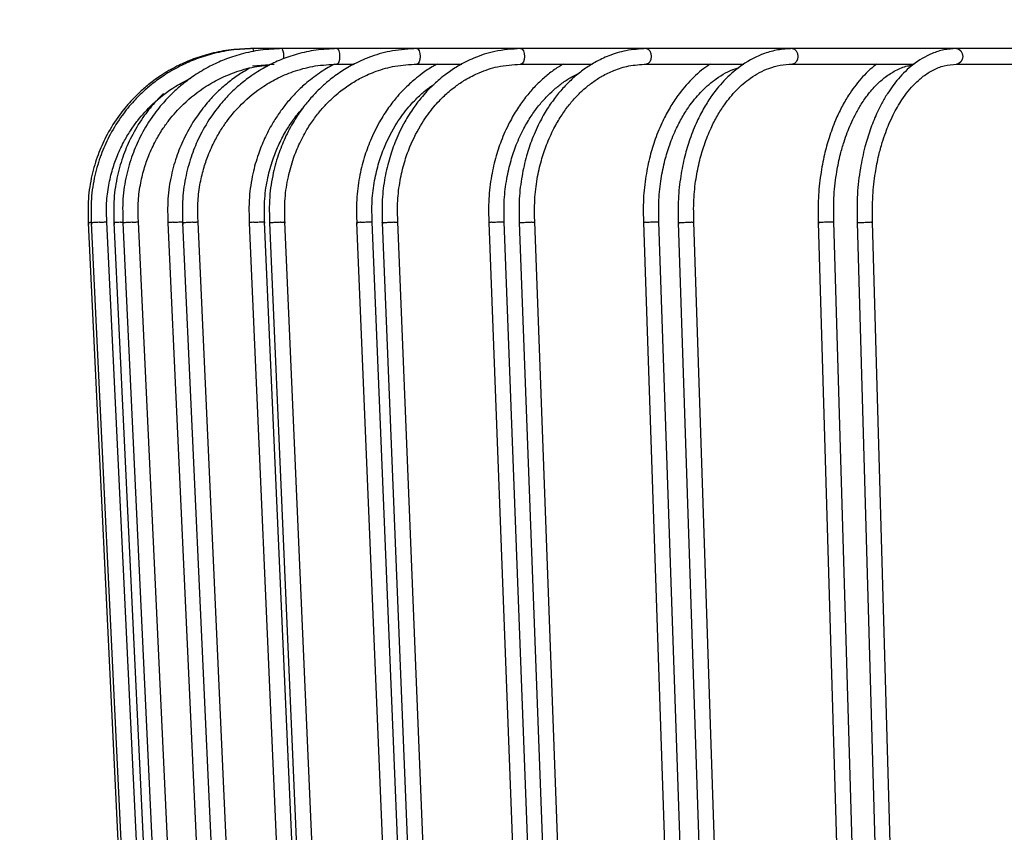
# Model space of a CAD drawing. Header units: millimetres. Extents: x 66 to 110, y 138 to 275.
# Tile 8 of 23: x 84.8 to 91.15, y 152.57 to 157.81. Entities that reach past the tile are written whole.
import ezdxf

# ---------------------------------------------------------------- set-up
doc = ezdxf.new("R2010")
doc.units = ezdxf.units.MM
doc.styles.add('SLDTEXTSTYLE0', font='TXT', dxfattribs={"width": 0.75})
doc.dimstyles.new('SLDDIMSTYLE0', dxfattribs={"dimtxt": 3.5, "dimasz": 3.302, "dimexe": 0, "dimexo": 0.0625, "dimgap": 0.875, "dimtad": 1, "dimdec": 0, "dimlfac": 20, "dimrnd": 1e-09, "dimzin": 12, "dimdsep": 46, "dimtxsty": 'SLDTEXTSTYLE0', "dimsah": 1, "dimcen": 0.09, "dimadec": 0, "dimazin": 3, "dimtfac": 1, "dimtdec": 0, "dimtofl": 0, "dimtmove": 0, "dimatfit": 3, "dimfxl": 0, "dimfrac": 2, "dimtolj": 1, "dimtzin": 12, "dimarcsym": 0})
doc.dimstyles.new('SLDDIMSTYLE1', dxfattribs={"dimtxt": 3.5, "dimasz": 3.302, "dimexe": 0, "dimexo": 0.0625, "dimgap": 0.875, "dimtad": 1, "dimlfac": 20, "dimrnd": 1e-09, "dimzin": 12, "dimdsep": 46, "dimtxsty": 'SLDTEXTSTYLE0', "dimsah": 1, "dimcen": 0.09, "dimadec": 0, "dimazin": 3, "dimtfac": 1, "dimtmove": 0, "dimatfit": 0, "dimfxl": 0, "dimfrac": 2, "dimtolj": 1, "dimtzin": 12, "dimarcsym": 0})

# ---------------------------------------------------------------- blocks, each defined once
blk = doc.blocks.new('_D')
at = {"color": 7, "linetype": 'Continuous', "lineweight": 0}
for p, q in [((95.1034, 218.6977), (69.3618, 218.6977)), ((70.3618, 137.6977), (70.3618, 218.6977)), ((93.3041, 137.6977), (69.3618, 137.6977))]:
    blk.add_line(p, q, dxfattribs=at)
at = {"color": 7, "linetype": 'Continuous', "lineweight": 18}
for points in [[(70.3618, 218.6977), (69.8538, 215.3957), (70.8698, 215.3957)], [(70.3618, 137.6977), (70.8698, 140.9997), (69.8538, 140.9997)]]:
    blk.add_solid(points, dxfattribs=at)
at = {"color": 7, "linetype": 'Continuous', "lineweight": 18, "insert": (65.8501, 171.4958), "char_height": 3.5, "attachment_point": 1, "rotation": 90, "style": 'SLDTEXTSTYLE0'}
blk.add_mtext('1700', dxfattribs=at)
blk = doc.blocks.new('_D_1')
at = {"color": 7, "linetype": 'Continuous', "lineweight": 0}
for p, q in [((93.3041, 165.9477), (80.101, 165.9477)), ((81.101, 165.9477), (81.101, 137.6977)), ((93.3041, 137.6977), (80.101, 137.6977))]:
    blk.add_line(p, q, dxfattribs=at)
at = {"color": 7, "linetype": 'Continuous', "lineweight": 18}
for points in [[(81.101, 165.9477), (80.593, 162.6457), (81.609, 162.6457)], [(81.101, 137.6977), (81.609, 140.9997), (80.593, 140.9997)]]:
    blk.add_solid(points, dxfattribs=at)
at = {"color": 7, "linetype": 'Continuous', "lineweight": 18, "insert": (76.5892, 146.3487), "char_height": 3.5, "attachment_point": 1, "rotation": 90, "style": 'SLDTEXTSTYLE0'}
blk.add_mtext('565,00', dxfattribs=at)

msp = doc.modelspace()

# ---------------------------------------------------------------- linework, layer by layer
at = {"color": 7, "linetype": 'Continuous', "lineweight": 25}
for p, q in [((86.31126, 157.6227), (86.29353, 157.6227)), ((86.49828, 157.6227), (86.31126, 157.6227)), ((86.85177, 157.6227), (86.49828, 157.6227)), ((87.36635, 157.6227), (86.85177, 157.6227)), ((88.03423, 157.6227), (87.36635, 157.6227)), ((88.84529, 157.6227), (88.03423, 157.6227)), ((89.78723, 157.6227), (88.84529, 157.6227)), ((90.84577, 157.6227), (89.78723, 157.6227)), ((92.00486, 157.6227), (90.84577, 157.6227)), ((86.30509, 157.51135), (86.44535, 157.5227)), ((86.85177, 157.5227), (86.96093, 157.5227)), ((87.36635, 157.5227), (87.65669, 157.5227)), ((88.03423, 157.5227), (88.49683, 157.5227)), ((88.84529, 157.5227), (89.47482, 157.5227)), ((89.78723, 157.5227), (90.57201, 157.5227)), ((90.84577, 157.5227), (91.77358, 157.5227)), ((85.24723, 156.50002), (85.63137, 148.50001)), ((85.26654, 156.50002), (85.65007, 148.50002)), ((85.7499, 148.50589), (85.36637, 156.50588)), ((85.41259, 156.50005), (85.79152, 148.50005)), ((85.47021, 156.50007), (85.84732, 148.50006)), ((85.94716, 148.50584), (85.57005, 156.50583)), ((85.76011, 156.50014), (86.12807, 148.50014)), ((85.85517, 156.50017), (86.22015, 148.50016)), ((86.32, 148.50574), (85.95502, 156.50574)), ((86.28452, 156.50027), (86.63594, 148.50026)), ((86.7358, 148.50564), (86.38438, 156.50563)), ((86.41557, 156.5003), (86.76288, 148.50029)), ((86.86275, 148.50561), (86.51544, 156.5056)), ((86.97786, 156.50043), (87.30742, 148.50043)), ((87.4073, 148.50548), (87.07774, 156.50547)), ((87.14293, 156.50047), (87.46731, 148.50047)), ((87.56719, 148.50543), (87.24282, 156.50543)), ((87.82964, 156.50064), (88.13233, 148.50064)), ((88.23223, 148.50527), (87.92954, 156.50526)), ((88.02622, 156.50069), (88.32275, 148.50068)), ((88.42265, 148.50522), (88.12612, 156.50521)), ((88.82694, 156.50088), (89.09818, 148.50087)), ((89.19809, 148.50503), (88.92685, 156.50502)), ((89.05205, 156.50093), (89.31623, 148.50093)), ((89.41615, 148.50497), (89.15197, 156.50497)), ((89.95463, 156.50115), (90.19031, 148.50115)), ((90.29025, 148.50475), (90.05457, 156.50475)), ((90.20486, 156.50121), (90.43269, 148.50121)), ((90.53263, 148.50469), (90.3048, 156.50469))]:
    msp.add_line(p, q, dxfattribs=at)
at = {"color": 7, "linetype": 'Continuous', "lineweight": 25, "flags": 128}
for points in [[(86.85177, 157.6227), (86.8578, 157.6189), (86.86292, 157.60806), (86.86633, 157.59184), (86.86753, 157.5727), (86.86633, 157.55357), (86.86292, 157.53735), (86.8578, 157.52651), (86.85177, 157.5227), (86.85176, 157.5227)], [(87.36635, 157.6227), (87.37457, 157.6189), (87.38154, 157.60806), (87.38619, 157.59184), (87.38783, 157.5727), (87.38619, 157.55357), (87.38154, 157.53735), (87.37457, 157.52651), (87.36636, 157.5227)], [(88.03423, 157.6227), (88.04451, 157.6189), (88.05323, 157.60806), (88.05905, 157.59184), (88.0611, 157.5727), (88.05905, 157.55357), (88.05323, 157.53735), (88.04451, 157.52651), (88.03425, 157.5227)], [(88.84529, 157.6227), (88.85748, 157.6189), (88.86781, 157.60806), (88.87471, 157.59184), (88.87713, 157.5727), (88.87471, 157.55357), (88.86781, 157.53735), (88.85748, 157.52651), (88.84534, 157.5227)], [(89.78723, 157.6227), (89.80114, 157.6189), (89.81292, 157.60806), (89.8208, 157.59184), (89.82357, 157.5727), (89.8208, 157.55357), (89.81292, 157.53735), (89.80114, 157.52651), (89.78733, 157.52271)], [(90.84577, 157.6227), (90.86118, 157.6189), (90.87425, 157.60806), (90.88299, 157.59184), (90.88605, 157.5727), (90.88299, 157.55357), (90.87425, 157.53735), (90.86118, 157.52651), (90.8459, 157.52271)]]:
    msp.add_lwpolyline(points, dxfattribs=at)
at = {"color": 7, "linetype": 'Continuous', "lineweight": 25}
for centre, radius, start, end in [((86.25369, 157.60426), 0.06046, 359.995716, 17.765775), ((86.4037, 157.5758), 0.10557, 349.807339, 26.378373)]:
    msp.add_arc(centre, radius, start, end, dxfattribs=at)
for points, knots in [([(86.29353, 157.6227), (86.24584, 157.62081), (86.15486, 157.6172), (86.02734, 157.59056), (85.91628, 157.55455), (85.81354, 157.50846), (85.72276, 157.45563), (85.64456, 157.39896), (85.57613, 157.34032), (85.50621, 157.26936), (85.43003, 157.17358), (85.36182, 157.061), (85.3063, 156.93556), (85.26684, 156.80204), (85.24254, 156.65086), (85.24611, 156.54473), (85.24797, 156.48949)], [0, 0, 0, 0, 0.082652, 0.1576788, 0.2250716, 0.2848308, 0.3526158, 0.4068296, 0.4520562, 0.5087273, 0.5792769, 0.6636997, 0.7361429, 0.816388, 0.9044344, 1, 1, 1, 1]), ([(86.31126, 157.6227), (86.26364, 157.62081), (86.1728, 157.6172), (86.04546, 157.59055), (85.93457, 157.55454), (85.83198, 157.50845), (85.74133, 157.45562), (85.66325, 157.39895), (85.59492, 157.3403), (85.52511, 157.26934), (85.44905, 157.17357), (85.38094, 157.06098), (85.32551, 156.93555), (85.28611, 156.80203), (85.26186, 156.65086), (85.26542, 156.54473), (85.26727, 156.48949)], [0, 0, 0, 0, 0.0826539, 0.1576824, 0.2250765, 0.2848367, 0.3526225, 0.4068368, 0.4520636, 0.5087346, 0.5792839, 0.6637061, 0.7361482, 0.8163921, 0.9044365, 1, 1, 1, 1]), ([(86.49828, 157.6227), (86.45141, 157.62081), (86.36197, 157.6172), (86.23661, 157.59052), (86.12745, 157.55448), (86.02647, 157.50835), (85.93725, 157.45548), (85.86041, 157.39878), (85.79318, 157.34011), (85.72451, 157.26914), (85.64972, 157.17337), (85.58274, 157.06079), (85.52824, 156.93539), (85.48949, 156.80192), (85.46564, 156.65082), (85.46914, 156.54474), (85.47095, 156.48953)], [0, 0, 0, 0, 0.0826763, 0.157724, 0.2251335, 0.2849051, 0.3527008, 0.40692, 0.4521488, 0.5088196, 0.5793654, 0.663779, 0.7362103, 0.8164385, 0.9044615, 1, 1, 1, 1]), ([(86.85177, 157.6227), (86.80629, 157.62081), (86.71952, 157.61719), (86.59789, 157.59046), (86.49199, 157.55436), (86.39403, 157.50815), (86.30751, 157.4552), (86.233, 157.39843), (86.16786, 157.33971), (86.10135, 157.26871), (86.02893, 157.17294), (85.9641, 157.0604), (85.91136, 156.93507), (85.87387, 156.8017), (85.85078, 156.65073), (85.85415, 156.54477), (85.8559, 156.48962)], [0, 0, 0, 0, 0.0827235, 0.1578118, 0.2252538, 0.2850498, 0.3528664, 0.4070961, 0.452329, 0.5089994, 0.5795376, 0.6639329, 0.7363412, 0.8165363, 0.904514, 1, 1, 1, 1]), ([(87.36635, 157.6227), (87.31344, 157.61989), (87.21446, 157.61463), (87.07985, 157.57716), (86.97011, 157.53018), (86.87812, 157.4765), (86.80494, 157.42278), (86.74249, 157.36774), (86.68794, 157.31184), (86.63315, 157.2457), (86.57542, 157.16203), (86.52152, 157.06361), (86.47337, 156.94708), (86.43615, 156.81536), (86.41154, 156.65982), (86.41462, 156.54858), (86.41624, 156.4898)], [0, 0, 0, 0, 0.1008134, 0.1885682, 0.2632437, 0.3248373, 0.386605, 0.4305938, 0.4772977, 0.5286717, 0.585598, 0.6592232, 0.7276067, 0.8072488, 0.8981356, 1, 1, 1, 1]), ([(88.03423, 157.6227), (87.97858, 157.61918), (87.87649, 157.61271), (87.74152, 157.56818), (87.63862, 157.51664), (87.56544, 157.46787), (87.5151, 157.42798), (87.4763, 157.39345), (87.43945, 157.35712), (87.39441, 157.30728), (87.34158, 157.23895), (87.28241, 157.14472), (87.23019, 157.03648), (87.18765, 156.91627), (87.15743, 156.78856), (87.13895, 156.64413), (87.14198, 156.54281), (87.14355, 156.49002)], [0, 0, 0, 0, 0.1129765, 0.2072501, 0.2827879, 0.33959, 0.3776683, 0.4059184, 0.4384762, 0.4755176, 0.5318646, 0.5983516, 0.6784169, 0.7474128, 0.8240524, 0.90833, 1, 1, 1, 1]), ([(88.84529, 157.6227), (88.80149, 157.62012), (88.71989, 157.6153), (88.60903, 157.58108), (88.51931, 157.5388), (88.44467, 157.49127), (88.38053, 157.44037), (88.32093, 157.38293), (88.26519, 157.31849), (88.21134, 157.24328), (88.15758, 157.15106), (88.11002, 157.04598), (88.0701, 156.92679), (88.04095, 156.79766), (88.02264, 156.64956), (88.02536, 156.54502), (88.02678, 156.49028)], [0, 0, 0, 0, 0.096559, 0.1798751, 0.2499181, 0.3066918, 0.3631103, 0.4160397, 0.4714764, 0.5294199, 0.5928271, 0.671196, 0.7402659, 0.818132, 0.9047849, 1, 1, 1, 1]), ([(89.78723, 157.6227), (89.75568, 157.62103), (89.69511, 157.61782), (89.58573, 157.58739), (89.47085, 157.52864), (89.3581, 157.43297), (89.27759, 157.33656), (89.21749, 157.24295), (89.16879, 157.14921), (89.12648, 157.0443), (89.09101, 156.9255), (89.06513, 156.79682), (89.04887, 156.64926), (89.05129, 156.5451), (89.05255, 156.49056)], [0, 0, 0, 0, 0.077121, 0.1480826, 0.2712588, 0.3728343, 0.468262, 0.529695, 0.5932838, 0.6715776, 0.7405721, 0.8183459, 0.9048892, 1, 1, 1, 1]), ([(90.84577, 157.6227), (90.81847, 157.62108), (90.76581, 157.61793), (90.66981, 157.58781), (90.5687, 157.5286), (90.47409, 157.43653), (90.40902, 157.34854), (90.36342, 157.27089), (90.32512, 157.19363), (90.28779, 157.10033), (90.2519, 156.98268), (90.22272, 156.84442), (90.20251, 156.67673), (90.20433, 156.55544), (90.20529, 156.49089)], [0, 0, 0, 0, 0.0747471, 0.144214, 0.2669477, 0.3694496, 0.4567948, 0.5070551, 0.5576792, 0.6312661, 0.7027092, 0.7880313, 0.8871953, 1, 1, 1, 1]), ([(85.57067, 156.49641), (85.56894, 156.5398), (85.56565, 156.62242), (85.58018, 156.73973), (85.60424, 156.84263), (85.63771, 156.93876), (85.678, 157.02457), (85.72257, 157.09928), (85.77964, 157.17945), (85.86855, 157.27876), (85.98457, 157.3696), (86.10801, 157.43809), (86.22324, 157.48268), (86.32752, 157.5107), (86.39347, 157.51463), (86.41442, 157.51589)], [0, 0, 0, 0, 0.0877724, 0.1671323, 0.2384138, 0.3016222, 0.3733191, 0.4306633, 0.4784947, 0.573841, 0.7021281, 0.7787259, 0.8635699, 0.9566605, 1, 1, 1, 1]), ([(86.28556, 157.49493), (86.26028, 157.48033), (86.20871, 157.45056), (86.14106, 157.39839), (86.07531, 157.33986), (86.0083, 157.26881), (85.93529, 157.17305), (85.86993, 157.0605), (85.81675, 156.93515), (85.77895, 156.80175), (85.75568, 156.65075), (85.75908, 156.54476), (85.76085, 156.4896)], [0, 0, 0, 0, 0.0745583, 0.1521013, 0.2167815, 0.2978186, 0.3986889, 0.5193784, 0.6229284, 0.737617, 0.8634389, 1, 1, 1, 1]), ([(85.95561, 156.49632), (85.95393, 156.53977), (85.95073, 156.62249), (85.9648, 156.73993), (85.9881, 156.84293), (86.0205, 156.93915), (86.05951, 157.02501), (86.10265, 157.09974), (86.15784, 157.1799), (86.24376, 157.27912), (86.35583, 157.3699), (86.47503, 157.43813), (86.58621, 157.48324), (86.71356, 157.51599), (86.80442, 157.52041), (86.85177, 157.5227)], [0, 0, 0, 0, 0.0830063, 0.1580591, 0.2254672, 0.2852369, 0.3530278, 0.4072433, 0.4524613, 0.5425853, 0.6638181, 0.7361906, 0.8163456, 0.9042844, 1, 1, 1, 1]), ([(86.83639, 157.5227), (86.8345, 157.52189), (86.79979, 157.50689), (86.7353, 157.46443), (86.65189, 157.40203), (86.58215, 157.33561), (86.52612, 157.27262), (86.47715, 157.20758), (86.42864, 157.13175), (86.38272, 157.04371), (86.33937, 156.93577), (86.30431, 156.80972), (86.28044, 156.65778), (86.28354, 156.54815), (86.2852, 156.48976)], [0, 0, 0, 0, 0.00521882, 0.09591269, 0.19214481, 0.26514669, 0.3334924, 0.39895626, 0.46348968, 0.55151246, 0.63776732, 0.74133919, 0.86220746, 1, 1, 1, 1]), ([(86.51603, 156.49615), (86.51449, 156.54967), (86.51158, 156.65072), (86.5336, 156.79188), (86.56697, 156.91129), (86.61025, 157.01711), (86.65881, 157.10655), (86.71076, 157.18246), (86.76003, 157.24241), (86.809, 157.29297), (86.86481, 157.34252), (86.92994, 157.39076), (87.01183, 157.43904), (87.1098, 157.48145), (87.23022, 157.51538), (87.31891, 157.52015), (87.36635, 157.5227)], [0, 0, 0, 0, 0.1020062, 0.1925924, 0.2720608, 0.3404154, 0.4142547, 0.4713058, 0.5227209, 0.5695787, 0.6134961, 0.6748308, 0.7362927, 0.8109824, 0.898889, 1, 1, 1, 1]), ([(87.49938, 157.5227), (87.49078, 157.51859), (87.45594, 157.50189), (87.40718, 157.46771), (87.35595, 157.42827), (87.3166, 157.39371), (87.27918, 157.35742), (87.23344, 157.30759), (87.17977, 157.23928), (87.11964, 157.14503), (87.06656, 157.03675), (87.02333, 156.91648), (86.9926, 156.7887), (86.97382, 156.64418), (86.97689, 156.54279), (86.97849, 156.48997)], [0, 0, 0, 0, 0.0252771, 0.1024465, 0.1541817, 0.1925663, 0.2368065, 0.2871419, 0.3637159, 0.4540754, 0.5628944, 0.6566726, 0.7608432, 0.8753987, 1, 1, 1, 1]), ([(87.24338, 156.49592), (87.24189, 156.54439), (87.23905, 156.63715), (87.25573, 156.76912), (87.283, 156.88549), (87.32727, 157.01178), (87.38981, 157.13421), (87.45896, 157.22931), (87.5094, 157.28558), (87.54239, 157.31836), (87.57669, 157.34912), (87.62077, 157.3844), (87.68479, 157.42763), (87.77527, 157.47366), (87.89442, 157.51367), (87.98488, 157.51952), (88.03423, 157.5227)], [0, 0, 0, 0, 0.0922595, 0.1765895, 0.2532687, 0.3223055, 0.4373435, 0.5253208, 0.562469, 0.5952038, 0.6235863, 0.6608734, 0.7171991, 0.7925183, 0.8867939, 1, 1, 1, 1]), ([(88.30862, 157.5227), (88.28753, 157.50967), (88.24433, 157.48297), (88.18449, 157.43441), (88.12706, 157.37954), (88.07242, 157.31721), (88.01843, 157.24323), (87.96381, 157.15142), (87.91525, 157.04632), (87.87446, 156.92705), (87.84469, 156.79783), (87.82599, 156.64962), (87.82876, 156.545), (87.83021, 156.49023)], [0, 0, 0, 0, 0.0690687, 0.1414788, 0.2092828, 0.2819967, 0.3596157, 0.4458261, 0.5524842, 0.6464899, 0.7524698, 0.8704106, 1, 1, 1, 1]), ([(88.12664, 156.49566), (88.12529, 156.54635), (88.12272, 156.64291), (88.13945, 156.77939), (88.16603, 156.89797), (88.20238, 157.00719), (88.24559, 157.10318), (88.29411, 157.18687), (88.34232, 157.2546), (88.39181, 157.31219), (88.44417, 157.36301), (88.4998, 157.40761), (88.56409, 157.44912), (88.6413, 157.4861), (88.7368, 157.51615), (88.80739, 157.52042), (88.84529, 157.5227)], [0, 0, 0, 0, 0.0962155, 0.1833075, 0.2615317, 0.3308955, 0.409587, 0.4731958, 0.5311327, 0.5865404, 0.6394248, 0.6953697, 0.7516628, 0.8212113, 0.9039929, 1, 1, 1, 1]), ([(89.2595, 157.5227), (89.25405, 157.51945), (89.21081, 157.49365), (89.138, 157.42884), (89.05746, 157.33554), (88.99672, 157.24305), (88.94685, 157.14962), (88.9034, 157.04466), (88.86697, 156.92578), (88.84038, 156.797), (88.82367, 156.64932), (88.82615, 156.54508), (88.82745, 156.4905)], [0, 0, 0, 0, 0.0192088, 0.15241894, 0.27872248, 0.36128089, 0.44758571, 0.55392315, 0.6476332, 0.75326949, 0.87081873, 1, 1, 1, 1]), ([(88.92732, 156.49544), (88.92609, 156.54628), (88.92373, 156.64315), (88.93908, 156.78005), (88.96345, 156.89898), (88.9968, 157.0085), (89.03644, 157.10479), (89.08158, 157.1899), (89.13586, 157.27278), (89.20618, 157.35623), (89.30311, 157.43757), (89.38469, 157.48453), (89.43605, 157.49809), (89.44447, 157.50031)], [0, 0, 0, 0, 0.110504, 0.2105458, 0.3003954, 0.3800617, 0.4704315, 0.5436604, 0.6133946, 0.7198912, 0.8316981, 0.9723895, 1, 1, 1, 1]), ([(89.15243, 156.49538), (89.15122, 156.54627), (89.14893, 156.64321), (89.16388, 156.78023), (89.18764, 156.89926), (89.22014, 157.00886), (89.25877, 157.10523), (89.30291, 157.19065), (89.35653, 157.27467), (89.42689, 157.3596), (89.52293, 157.44221), (89.61889, 157.49239), (89.71011, 157.51849), (89.76082, 157.52126), (89.78723, 157.5227)], [0, 0, 0, 0, 0.0963467, 0.1835756, 0.2619165, 0.3313771, 0.4101678, 0.4740484, 0.535467, 0.6306734, 0.7315496, 0.8534943, 0.9236903, 1, 1, 1, 1]), ([(90.33288, 157.5227), (90.33005, 157.52082), (90.29287, 157.49602), (90.2294, 157.43194), (90.15735, 157.33751), (90.10436, 157.24558), (90.06164, 157.1548), (90.02413, 157.05298), (89.9918, 156.93556), (89.96753, 156.80571), (89.95187, 156.65462), (89.95397, 156.54728), (89.95508, 156.49081)], [0, 0, 0, 0, 0.0112561, 0.1479051, 0.2766213, 0.3590941, 0.4419602, 0.5453425, 0.638748, 0.7457125, 0.8662139, 1, 1, 1, 1]), ([(90.05498, 156.49513), (90.05402, 156.55686), (90.05226, 156.66943), (90.07079, 156.8195), (90.09441, 156.93296), (90.11844, 157.01662), (90.14088, 157.08073), (90.16449, 157.1385), (90.19251, 157.19741), (90.22819, 157.26062), (90.27454, 157.32812), (90.32807, 157.3896), (90.3889, 157.44338), (90.45517, 157.48463), (90.51392, 157.51067), (90.55086, 157.5144), (90.56158, 157.51548)], [0, 0, 0, 0, 0.1238261, 0.225806, 0.3061739, 0.3649411, 0.4119003, 0.4552916, 0.5059821, 0.5639359, 0.6311826, 0.714559, 0.7879581, 0.8705988, 0.9624719, 1, 1, 1, 1]), ([(90.3052, 156.49506), (90.30424, 156.55509), (90.30248, 156.66517), (90.31951, 156.81306), (90.34186, 156.92711), (90.36549, 157.01363), (90.38786, 157.0801), (90.41136, 157.13955), (90.44487, 157.21237), (90.49912, 157.30601), (90.56532, 157.38756), (90.63334, 157.44785), (90.69616, 157.48767), (90.76776, 157.51671), (90.81903, 157.52065), (90.84577, 157.5227)], [0, 0, 0, 0, 0.113186, 0.2075197, 0.2832167, 0.34029, 0.3878374, 0.4282363, 0.4766772, 0.5646599, 0.6795382, 0.7483867, 0.8247408, 0.9086005, 1, 1, 1, 1]), ([(85.36702, 156.49645), (85.36527, 156.53982), (85.36192, 156.62239), (85.3767, 156.73964), (85.40117, 156.84248), (85.4352, 156.93858), (85.47617, 157.02437), (85.52151, 157.09905), (85.57955, 157.17926), (85.67018, 157.27831), (85.7865, 157.36973), (85.87513, 157.4152), (85.90746, 157.43179)], [0, 0, 0, 0, 0.1131174, 0.2153916, 0.307258, 0.3887227, 0.481131, 0.5550436, 0.6166973, 0.7396049, 0.9049929, 1, 1, 1, 1]), ([(87.93006, 156.49572), (87.92869, 156.54637), (87.92607, 156.64285), (87.94313, 156.77922), (87.97024, 156.89771), (88.00732, 157.00685), (88.05139, 157.10277), (88.10067, 157.18604), (88.14903, 157.25273), (88.19766, 157.30848), (88.2482, 157.35736), (88.30243, 157.40081), (88.35688, 157.43773), (88.39467, 157.45527), (88.4113, 157.46299)], [0, 0, 0, 0, 0.12241, 0.2332073, 0.3327246, 0.4209714, 0.5210886, 0.6019538, 0.6745502, 0.7425488, 0.8059608, 0.8730796, 0.9441522, 1, 1, 1, 1]), ([(87.07831, 156.49597), (87.0768, 156.5444), (87.07392, 156.6371), (87.09085, 156.76898), (87.11853, 156.88528), (87.16349, 157.01151), (87.227, 157.13389), (87.29725, 157.229), (87.34852, 157.28527), (87.38204, 157.31813), (87.41701, 157.34874), (87.44707, 157.37337), (87.46812, 157.38697), (87.47471, 157.39123)], [0, 0, 0, 0, 0.1360872, 0.2604745, 0.3735801, 0.475416, 0.6451173, 0.7749097, 0.8297173, 0.8780155, 0.9198935, 0.9749129, 1, 1, 1, 1]), ([(85.73186, 157.3326), (85.71248, 157.31336), (85.66441, 157.26561), (85.59313, 157.17323), (85.52561, 157.0609), (85.4709, 156.93543), (85.43196, 156.80196), (85.40799, 156.65083), (85.41151, 156.54474), (85.41334, 156.48952)], [0, 0, 0, 0, 0.0883897, 0.219315, 0.3759798, 0.5104084, 0.6593095, 0.8226799, 1, 1, 1, 1]), ([(86.38497, 156.49619), (86.38341, 156.5493), (86.38047, 156.6488), (86.40183, 156.7866), (86.43325, 156.90085), (86.47229, 156.99892), (86.51367, 157.07905), (86.55752, 157.14764), (86.59351, 157.19703), (86.61809, 157.22424), (86.62662, 157.23368)], [0, 0, 0, 0, 0.1967448, 0.3685361, 0.5159654, 0.6390371, 0.7652263, 0.8573913, 0.9505114, 1, 1, 1, 1]), ([(85.26727, 156.5013), (85.26564, 156.5012), (85.25924, 156.50082), (85.25209, 156.50036), (85.24707, 156.50003), (85.24773, 156.50005), (85.24792, 156.50005)], [0, 0, 0, 0, 0.1244208, 0.4874427, 0.8504444, 1, 1, 1, 1]), ([(85.32017, 156.50295), (85.31946, 156.50291), (85.31317, 156.50253), (85.30114, 156.50184), (85.28592, 156.50098), (85.2743, 156.50035), (85.26739, 156.50001), (85.26716, 156.50004), (85.26707, 156.50005)], [0, 0, 0, 0, 0.02618257, 0.23120919, 0.43623604, 0.64125667, 0.84626588, 1, 1, 1, 1]), ([(85.32017, 156.50295), (85.32088, 156.50299), (85.32716, 156.50336), (85.33879, 156.50406), (85.35273, 156.50493), (85.3622, 156.50554), (85.36667, 156.50586), (85.36594, 156.50585), (85.36577, 156.50585)], [0, 0, 0, 0, 0.0287925, 0.2542575, 0.4797227, 0.7051813, 0.9306269, 1, 1, 1, 1]), ([(85.45395, 156.50295), (85.45325, 156.50291), (85.44706, 156.50253), (85.43583, 156.50184), (85.42288, 156.50097), (85.41497, 156.50036), (85.41169, 156.50005), (85.41277, 156.50006), (85.41287, 156.50006)], [0, 0, 0, 0, 0.0302022, 0.2667048, 0.5032076, 0.7397034, 0.9761859, 1, 1, 1, 1]), ([(85.45395, 156.50295), (85.45466, 156.50299), (85.46027, 156.50333), (85.46597, 156.50365), (85.47095, 156.50393)], [0, 0, 0, 0, 0.1256541, 1, 1, 1, 1]), ([(85.52995, 156.50295), (85.52924, 156.50291), (85.52305, 156.50253), (85.51088, 156.50183), (85.49489, 156.50098), (85.48157, 156.50034), (85.47317, 156.50002), (85.4695, 156.49995), (85.4704, 156.50007), (85.47049, 156.50008)], [0, 0, 0, 0, 0.0243684, 0.2151891, 0.4060099, 0.596825, 0.7876295, 0.9784249, 1, 1, 1, 1]), ([(85.52995, 156.50295), (85.53064, 156.50299), (85.5368, 156.50336), (85.54796, 156.50406), (85.56039, 156.50492), (85.56859, 156.50556), (85.56947, 156.50574), (85.5699, 156.50583)], [0, 0, 0, 0, 0.031363, 0.2769567, 0.5225506, 0.7681372, 1, 1, 1, 1]), ([(85.79549, 156.50295), (85.79481, 156.50291), (85.78881, 156.50253), (85.77816, 156.50183), (85.76698, 156.50098), (85.76052, 156.50037), (85.76062, 156.50021), (85.76067, 156.50014)], [0, 0, 0, 0, 0.0329071, 0.2905909, 0.548275, 0.8059513, 1, 1, 1, 1]), ([(85.79549, 156.50295), (85.79617, 156.50299), (85.80222, 156.50336), (85.81435, 156.50406), (85.83085, 156.50492), (85.84514, 156.50556), (85.85503, 156.50589), (85.8599, 156.50595), (85.85944, 156.5058), (85.85934, 156.50577)], [0, 0, 0, 0, 0.02361675, 0.20855174, 0.39348693, 0.57841666, 0.76333581, 0.94824565, 1, 1, 1, 1]), ([(85.92086, 156.50295), (85.92018, 156.50291), (85.91417, 156.50253), (85.90208, 156.50183), (85.88547, 156.50098), (85.87097, 156.50034), (85.86063, 156.50001), (85.85529, 156.49996), (85.85573, 156.50014), (85.85588, 156.5002)], [0, 0, 0, 0, 0.02278, 0.2011621, 0.3795445, 0.5579215, 0.7362885, 0.914647, 1, 1, 1, 1]), ([(85.92086, 156.50295), (85.92153, 156.50299), (85.92748, 156.50336), (85.93798, 156.50407), (85.94878, 156.50491), (85.95466, 156.5055), (85.95442, 156.50565), (85.95433, 156.5057)], [0, 0, 0, 0, 0.03445, 0.3042168, 0.5739838, 0.8437429, 1, 1, 1, 1]), ([(86.31413, 156.50295), (86.31348, 156.50291), (86.30777, 156.50253), (86.2979, 156.50183), (86.28853, 156.50099), (86.28413, 156.50045), (86.28495, 156.50031), (86.28515, 156.50028)], [0, 0, 0, 0, 0.0368737, 0.3256192, 0.614365, 0.9031021, 1, 1, 1, 1]), ([(86.31413, 156.50295), (86.31479, 156.50299), (86.32058, 156.50336), (86.33249, 156.50406), (86.3494, 156.50492), (86.36471, 156.50556), (86.37639, 156.50589), (86.38332, 156.50593), (86.38363, 156.50572), (86.38376, 156.50564)], [0, 0, 0, 0, 0.0219404, 0.1937489, 0.3655575, 0.537361, 0.7091547, 0.8809397, 1, 1, 1, 1]), ([(86.48698, 156.50295), (86.48634, 156.50291), (86.48061, 156.50253), (86.46876, 156.50183), (86.4518, 156.50098), (86.43631, 156.50034), (86.42428, 156.50001), (86.41673, 156.49997), (86.41619, 156.50021), (86.41595, 156.50032)], [0, 0, 0, 0, 0.0213846, 0.1888398, 0.3562952, 0.5237455, 0.6911864, 0.8586195, 1, 1, 1, 1]), ([(86.48698, 156.50295), (86.48762, 156.50299), (86.49327, 156.50336), (86.50297, 156.50407), (86.5119, 156.50491), (86.51595, 156.50543), (86.51511, 156.50556), (86.51496, 156.50558)], [0, 0, 0, 0, 0.0382255, 0.3375564, 0.6368877, 0.9362101, 1, 1, 1, 1]), ([(87.00203, 156.50295), (87.00142, 156.50291), (86.99607, 156.50253), (86.98732, 156.50184), (86.97926, 156.50099), (86.97846, 156.50062), (86.97808, 156.50044)], [0, 0, 0, 0, 0.0419288, 0.3702586, 0.6985887, 1, 1, 1, 1]), ([(87.00203, 156.50295), (87.00264, 156.50299), (87.00809, 156.50336), (87.0196, 156.50406), (87.03668, 156.50492), (87.05274, 156.50556), (87.06614, 156.50591), (87.07463, 156.50589), (87.07839, 156.50573), (87.07757, 156.5055), (87.0775, 156.50548)], [0, 0, 0, 0, 0.0205398, 0.18138, 0.3422204, 0.503056, 0.6638825, 0.8247008, 0.9855158, 1, 1, 1, 1]), ([(87.21974, 156.50295), (87.21913, 156.50291), (87.21377, 156.50253), (87.20236, 156.50183), (87.18528, 156.50098), (87.16907, 156.50034), (87.15543, 156.5), (87.14648, 156.50001), (87.14243, 156.50019), (87.14326, 156.50045), (87.1434, 156.50049)], [0, 0, 0, 0, 0.0201587, 0.1780145, 0.3358705, 0.4937218, 0.6515642, 0.8093991, 0.9672309, 1, 1, 1, 1]), ([(87.21974, 156.50295), (87.22034, 156.50299), (87.2256, 156.50336), (87.23412, 156.50406), (87.24168, 156.5049), (87.24221, 156.50525), (87.24246, 156.50542)], [0, 0, 0, 0, 0.0428875, 0.3787255, 0.7145638, 1, 1, 1, 1]), ([(87.84874, 156.50295), (87.84819, 156.50291), (87.84328, 156.50253), (87.83572, 156.50184), (87.82997, 156.50109), (87.83025, 156.50079), (87.83035, 156.50068)], [0, 0, 0, 0, 0.04791621, 0.42313149, 0.79834718, 1, 1, 1, 1]), ([(87.84874, 156.50295), (87.84931, 156.50299), (87.85432, 156.50336), (87.86528, 156.50406), (87.88224, 156.50492), (87.8989, 156.50556), (87.91347, 156.5059), (87.9239, 156.5059), (87.92933, 156.50567), (87.92895, 156.50535), (87.92883, 156.50525)], [0, 0, 0, 0, 0.0193601, 0.1709627, 0.3225654, 0.4741637, 0.6257533, 0.7773352, 0.928914, 1, 1, 1, 1]), ([(88.10801, 156.50295), (88.10746, 156.50291), (88.10255, 156.50253), (88.09173, 156.50183), (88.07483, 156.50098), (88.05807, 156.50034), (88.04329, 156.5), (88.03247, 156.5), (88.0266, 156.50025), (88.02683, 156.50059), (88.02692, 156.50071)], [0, 0, 0, 0, 0.0190569, 0.1682845, 0.3175123, 0.4667355, 0.6159505, 0.7651583, 0.9143632, 1, 1, 1, 1]), ([(88.10801, 156.50295), (88.10856, 156.50299), (88.11336, 156.50336), (88.12066, 156.50405), (88.12602, 156.5048), (88.12556, 156.50509), (88.12541, 156.50519)], [0, 0, 0, 0, 0.0488969, 0.4317922, 0.814688, 1, 1, 1, 1]), ([(88.84145, 156.50295), (88.84095, 156.50291), (88.83656, 156.50253), (88.83037, 156.50185), (88.82638, 156.50118), (88.82723, 156.50094), (88.82736, 156.5009)], [0, 0, 0, 0, 0.0552921, 0.4882658, 0.9212399, 1, 1, 1, 1]), ([(88.84145, 156.50295), (88.84196, 156.50299), (88.84646, 156.50336), (88.85668, 156.50406), (88.87327, 156.50492), (88.89028, 156.50556), (88.90582, 156.5059), (88.91794, 156.50591), (88.92555, 156.50562), (88.92616, 156.50522), (88.92644, 156.50503)], [0, 0, 0, 0, 0.0183709, 0.1622274, 0.3060841, 0.4499365, 0.5937807, 0.7376177, 0.8814516, 1, 1, 1, 1]), ([(89.13835, 156.50295), (89.13785, 156.50291), (89.13346, 156.50253), (89.12341, 156.50183), (89.10693, 156.50098), (89.08988, 156.50034), (89.07417, 156.5), (89.06172, 156.5), (89.05352, 156.5003), (89.05264, 156.50073), (89.05221, 156.50094)], [0, 0, 0, 0, 0.0180718, 0.159586, 0.3011003, 0.4426103, 0.5841124, 0.7256078, 0.8671004, 1, 1, 1, 1]), ([(89.13835, 156.50295), (89.13883, 156.50299), (89.1431, 156.50336), (89.14899, 156.50405), (89.15268, 156.50471), (89.15177, 156.50493), (89.15168, 156.50496)], [0, 0, 0, 0, 0.0568611, 0.5021221, 0.9473834, 1, 1, 1, 1]), ([(89.96509, 156.50295), (89.96466, 156.50291), (89.96088, 156.50254), (89.95572, 156.50188), (89.95526, 156.50139), (89.95505, 156.50117)], [0, 0, 0, 0, 0.0656547, 0.5797742, 1, 1, 1, 1]), ([(89.96509, 156.50295), (89.96553, 156.50299), (89.96946, 156.50336), (89.9788, 156.50406), (89.99476, 156.50492), (90.01187, 156.50556), (90.02811, 156.5059), (90.04184, 156.50591), (90.05086, 156.50558), (90.05499, 156.50517), (90.05427, 156.50484), (90.05417, 156.50479)], [0, 0, 0, 0, 0.0175221, 0.1547316, 0.2919413, 0.429147, 0.5663448, 0.7035356, 0.8407236, 0.9779139, 1, 1, 1, 1]), ([(90.29512, 156.50295), (90.29469, 156.50291), (90.29089, 156.50253), (90.28175, 156.50183), (90.26595, 156.50098), (90.24886, 156.50034), (90.23248, 156.5), (90.21851, 156.49999), (90.20904, 156.50032), (90.20457, 156.50077), (90.20529, 156.50114), (90.20546, 156.50122)], [0, 0, 0, 0, 0.01718661, 0.15176897, 0.28635149, 0.42092992, 0.55550085, 0.6900654, 0.82462729, 0.9591913, 1, 1, 1, 1]), ([(90.29512, 156.50295), (90.29553, 156.50299), (90.29918, 156.50336), (90.30397, 156.504), (90.30419, 156.50447), (90.30428, 156.50468)], [0, 0, 0, 0, 0.0678441, 0.599109, 1, 1, 1, 1])]:
    msp.add_open_spline(points, degree=3, knots=knots, dxfattribs=at)

# ---------------------------------------------------------------- dimensions: what is measured, and where the dimension line sits
at = {"color": 7, "linetype": 'Continuous', "lineweight": 18}
for base, p1, p2, dimstyle, picture, middle in [((70.36185, 218.6977), (94.30411, 137.6977), (96.10337, 218.6977), 'SLDDIMSTYLE0', '_D', (70.36185, 176.668)), ((81.10097, 137.6977), (94.30411, 165.9477), (94.30411, 137.6977), 'SLDDIMSTYLE1', '_D_1', (81.10097, 153.46053))]:
    dim = msp.add_linear_dim(base=base, p1=p1, p2=p2, angle=90, dimstyle=dimstyle, dxfattribs=at)
    dim.commit()
    dim.dimension.update_dxf_attribs({"geometry": picture, "text_midpoint": middle, "dimtype": 160})

doc.saveas('drawing.dxf')
